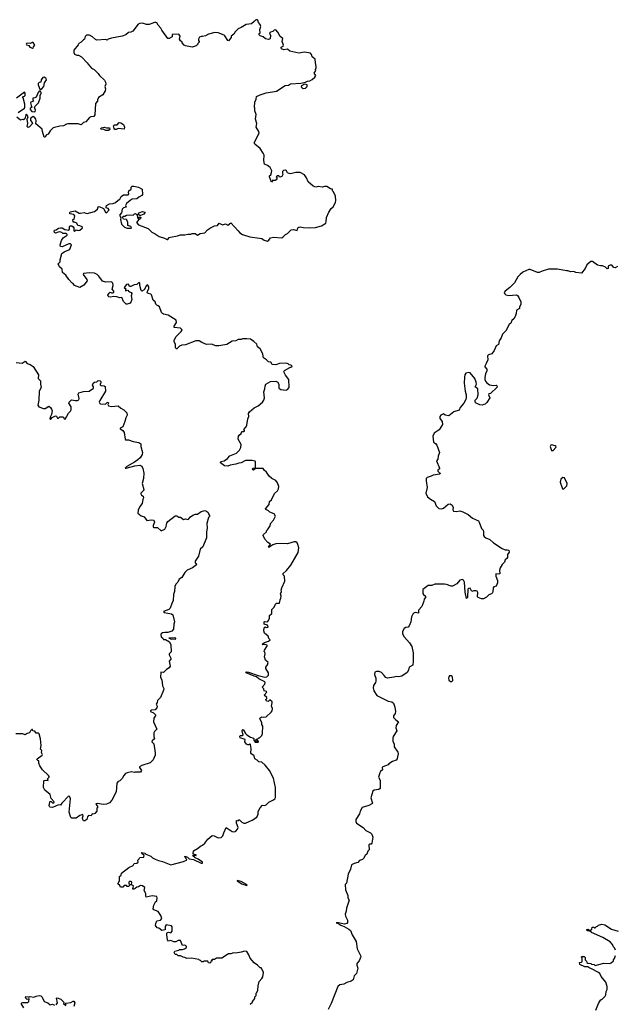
# Model space of a CAD drawing. Extents: x 1980017 to 2252640, y 74400 to 266395.
# Tile 31 of 256: x 2062872 to 2070926, y 123645 to 136958. Entities that reach past the tile are written whole.
import ezdxf

# ---------------------------------------------------------------- set-up
doc = ezdxf.new("R2010")
doc.units = 0

msp = doc.modelspace()

# ---------------------------------------------------------------- linework, layer by layer
at = {"layer": '0CON20XD'}
for points in [[(2066709, 134149), (2066795, 134142), (2066873, 134147), (2066955, 134172), (2067010, 134205), (2067018, 134225), (2067020, 134285), (2067052, 134355), (2067084, 134406), (2067113, 134427), (2067142, 134485), (2067148, 134515), (2067143, 134573), (2067115, 134630), (2067100, 134645), (2067100, 134665), (2067073, 134673), (2067025, 134702), (2066995, 134703), (2066965, 134694), (2066908, 134702), (2066876, 134694), (2066842, 134705), (2066774, 134764), (2066751, 134821), (2066722, 134862), (2066664, 134894), (2066605, 134892), (2066535, 134876), (2066515, 134879), (2066495, 134886), (2066479, 134915), (2066465, 134923), (2066441, 134919), (2066428, 134905), (2066424, 134884), (2066430, 134865), (2066415, 134840), (2066388, 134828), (2066375, 134848), (2066352, 134848), (2066340, 134835), (2066353, 134815), (2066341, 134795), (2066325, 134782), (2066304, 134784), (2066295, 134790), (2066275, 134763), (2066248, 134835), (2066250, 134845), (2066268, 134862), (2066278, 134892), (2066281, 134915), (2066258, 134958), (2066225, 134985), (2066183, 135005), (2066173, 135055), (2066176, 135126), (2066163, 135155), (2066123, 135215), (2066054, 135274), (2066044, 135295), (2066112, 135425), (2066107, 135447), (2066072, 135505), (2066078, 135555), (2066062, 135615), (2066068, 135675), (2066054, 135724), (2066053, 135763), (2066047, 135777), (2066050, 135845), (2066072, 135885), (2066075, 135920), (2066125, 135944), (2066205, 135969), (2066345, 135992), (2066464, 136066), (2066508, 136072), (2066535, 136091), (2066675, 136098), (2066738, 136112), (2066765, 136127), (2066795, 136130), (2066825, 136148), (2066865, 136180), (2066878, 136205), (2066852, 136235), (2066877, 136273), (2066872, 136285), (2066882, 136305), (2066882, 136325), (2066870, 136375), (2066868, 136425), (2066825, 136458), (2066818, 136488), (2066804, 136504), (2066725, 136518), (2066645, 136504), (2066524, 136534), (2066495, 136558), (2066445, 136552), (2066413, 136563), (2066406, 136575), (2066410, 136585), (2066435, 136600), (2066441, 136615), (2066420, 136665), (2066430, 136705), (2066395, 136730), (2066365, 136790), (2066335, 136820), (2066312, 136818), (2066295, 136800), (2066265, 136790), (2066252, 136775), (2066262, 136745), (2066257, 136703), (2066250, 136695), (2066235, 136690), (2066195, 136699), (2066165, 136725), (2066125, 136739), (2066109, 136755), (2066108, 136765), (2066122, 136778), (2066118, 136825), (2066131, 136865), (2066124, 136895), (2066101, 136921), (2066092, 136952), (2066085, 136958), (2066064, 136955), (2066045, 136933), (2066005, 136904), (2065935, 136892), (2065866, 136854), (2065827, 136833), (2065786, 136794), (2065766, 136764), (2065733, 136735), (2065730, 136715), (2065695, 136670), (2065685, 136676), (2065645, 136742), (2065635, 136749), (2065555, 136782), (2065510, 136785), (2065425, 136762), (2065385, 136742), (2065345, 136730), (2065325, 136730), (2065305, 136720), (2065290, 136695), (2065290, 136675), (2065300, 136665), (2065300, 136655), (2065280, 136635), (2065280, 136625), (2065257, 136603), (2065205, 136588), (2065114, 136604), (2065094, 136614), (2065070, 136645), (2065070, 136655), (2065045, 136670), (2065032, 136695), (2065040, 136735), (2065024, 136764), (2064934, 136756), (2064932, 136725), (2064895, 136703), (2064875, 136702), (2064792, 136815), (2064782, 136845), (2064745, 136883), (2064726, 136915), (2064715, 136921), (2064695, 136920), (2064624, 136894), (2064585, 136893), (2064535, 136910), (2064495, 136907), (2064474, 136896), (2064403, 136805), (2064375, 136791), (2064345, 136786), (2064307, 136753), (2064257, 136733), (2064115, 136710), (2064070, 136695), (2064055, 136682), (2064035, 136688), (2063915, 136682), (2063895, 136690), (2063855, 136727), (2063815, 136747), (2063795, 136751), (2063775, 136748), (2063758, 136732), (2063750, 136695), (2063734, 136686), (2063705, 136652), (2063670, 136635), (2063665, 136620), (2063603, 136547), (2063602, 136515), (2063614, 136494), (2063645, 136478), (2063667, 136477), (2063706, 136456), (2063786, 136376), (2063798, 136355), (2063845, 136302), (2063880, 136285), (2063935, 136230), (2063952, 136205), (2064019, 136139), (2064032, 136115), (2064035, 136085), (2064024, 136055), (2064033, 136025), (2064028, 135995), (2063995, 135942), (2063936, 135904), (2063923, 135875), (2063924, 135855), (2063897, 135823), (2063889, 135671), (2063875, 135650), (2063835, 135646), (2063817, 135635), (2063765, 135576), (2063734, 135566), (2063705, 135537), (2063665, 135549), (2063525, 135550), (2063505, 135546), (2063465, 135522), (2063415, 135519), (2063325, 135497), (2063284, 135456), (2063259, 135411), (2063235, 135400), (2063220, 135385), (2063215, 135370), (2063205, 135370), (2063180, 135445), (2063175, 135480), (2063092, 135552), (2063096, 135595), (2063092, 135615), (2063072, 135642), (2063055, 135648), (2063018, 135622), (2063019, 135595), (2063040, 135570), (2063044, 135555), (2063005, 135508), (2062985, 135499), (2062974, 135514), (2062983, 135555), (2062974, 135615), (2062988, 135645), (2062965, 135680), (2062955, 135670), (2062943, 135617), (2062925, 135602), (2062905, 135610), (2062885, 135598), (2062832, 135642)], [(2063045, 136571), (2063053, 136575), (2063058, 136592), (2063076, 136614), (2063055, 136649), (2063040, 136650), (2063013, 136637), (2062975, 136640), (2062962, 136635), (2062958, 136625), (2062965, 136618), (2062995, 136608), (2063010, 136585), (2063045, 136571)], [(2063165, 136018), (2063199, 136055), (2063208, 136105), (2063236, 136145), (2063232, 136165), (2063205, 136183), (2063183, 136177), (2063164, 136145), (2063158, 136115), (2063135, 136110), (2063122, 136095), (2063123, 136075), (2063145, 136020), (2063165, 136018)], [(2066705, 136028), (2066735, 136032), (2066760, 136055), (2066758, 136078), (2066725, 136087), (2066682, 136065), (2066678, 136048), (2066690, 136035), (2066705, 136028)], [(2062852, 135705), (2062936, 135764), (2062943, 135775), (2062940, 135815), (2062918, 135902), (2062910, 135915), (2062937, 135923), (2062946, 135934), (2062946, 135966), (2062935, 135978), (2062831, 135899)], [(2063075, 135714), (2063082, 135718), (2063084, 135735), (2063072, 135775), (2063076, 135785), (2063125, 135836), (2063151, 135895), (2063150, 135935), (2063163, 135965), (2063163, 135975), (2063152, 135992), (2063135, 135990), (2063122, 135975), (2063095, 135910), (2063075, 135900), (2063052, 135898), (2063050, 135875), (2063057, 135855), (2063025, 135842), (2063020, 135835), (2063026, 135796), (2063038, 135775), (2063014, 135756), (2063014, 135745), (2063035, 135716), (2063075, 135714)], [(2064175, 135473), (2064160, 135475), (2064148, 135485), (2064142, 135525), (2064152, 135535), (2064192, 135538), (2064216, 135566), (2064240, 135565), (2064275, 135540), (2064288, 135505), (2064285, 135480), (2064205, 135488), (2064175, 135473)], [(2064075, 135462), (2064035, 135462), (2064003, 135477), (2063975, 135472), (2063968, 135485), (2063975, 135496), (2064015, 135503), (2064045, 135496), (2064078, 135498), (2064088, 135495), (2064092, 135475), (2064075, 135462)], [(2066041, 128081), (2065935, 128125), (2065929, 128135), (2065945, 128140), (2065968, 128138), (2066095, 128089), (2066185, 128069), (2066215, 128073), (2066238, 128095), (2066238, 128125), (2066202, 128185), (2066202, 128205), (2066222, 128235), (2066230, 128265), (2066195, 128300), (2066182, 128345), (2066190, 128385), (2066187, 128407), (2066180, 128415), (2066182, 128435), (2066222, 128495), (2066195, 128508), (2066160, 128505), (2066152, 128515), (2066181, 128539), (2066236, 128555), (2066258, 128575), (2066243, 128593), (2066232, 128625), (2066184, 128664), (2066173, 128693), (2066180, 128735), (2066192, 128748), (2066205, 128740), (2066230, 128745), (2066225, 128770), (2066180, 128785), (2066180, 128815), (2066185, 128820), (2066222, 128818), (2066238, 128835), (2066250, 128865), (2066248, 128902), (2066282, 128928), (2066283, 128985), (2066312, 129015), (2066330, 129055), (2066345, 129067), (2066385, 129070), (2066392, 129085), (2066393, 129115), (2066403, 129135), (2066407, 129165), (2066401, 129195), (2066412, 129225), (2066410, 129245), (2066418, 129275), (2066457, 129365), (2066452, 129435), (2066433, 129453), (2066431, 129465), (2066481, 129509), (2066540, 129585), (2066636, 129755), (2066646, 129815), (2066634, 129864), (2066623, 129883), (2066605, 129898), (2066585, 129898), (2066495, 129871), (2066415, 129877), (2066337, 129873), (2066294, 129856), (2066241, 129821), (2066238, 129825), (2066262, 129865), (2066227, 129887), (2066186, 129936), (2066163, 129983), (2066171, 129999), (2066208, 130032), (2066210, 130045), (2066225, 130060), (2066257, 130115), (2066263, 130145), (2066305, 130190), (2066332, 130245), (2066314, 130275), (2066255, 130300), (2066235, 130318), (2066200, 130335), (2066197, 130345), (2066247, 130403), (2066250, 130445), (2066276, 130465), (2066318, 130552), (2066360, 130590), (2066374, 130615), (2066376, 130646), (2066360, 130695), (2066336, 130726), (2066283, 130753), (2066247, 130785), (2066209, 130839), (2066180, 130865), (2066165, 130892), (2066062, 130888), (2066035, 130868), (2066025, 130870), (2066020, 130885), (2066030, 130895), (2066055, 130898), (2066060, 130905), (2066063, 130975), (2066055, 130990), (2066015, 131000), (2065925, 130996), (2065865, 130968), (2065835, 130964), (2065793, 130947), (2065716, 130934), (2065685, 130920), (2065642, 130925), (2065588, 130965), (2065588, 130975), (2065598, 130985), (2065637, 130993), (2065682, 131025), (2065715, 131059), (2065804, 131095), (2065845, 131138), (2065863, 131175), (2065868, 131215), (2065827, 131285), (2065833, 131327), (2065839, 131341), (2065866, 131364), (2065875, 131392), (2065905, 131390), (2065912, 131395), (2065912, 131402), (2065903, 131417), (2065936, 131454), (2065942, 131475), (2065955, 131560), (2065971, 131595), (2065968, 131635), (2065978, 131655), (2066045, 131709), (2066096, 131735), (2066155, 131786), (2066174, 131815), (2066183, 131845), (2066174, 131925), (2066186, 131965), (2066190, 132005), (2066202, 132028), (2066265, 132066), (2066335, 132070), (2066362, 132055), (2066378, 132025), (2066378, 131978), (2066405, 131958), (2066475, 131948), (2066493, 131957), (2066518, 131985), (2066512, 132095), (2066465, 132152), (2066446, 132195), (2066454, 132216), (2066523, 132257), (2066550, 132265), (2066555, 132280), (2066539, 132289), (2066515, 132292), (2066502, 132305), (2066475, 132316), (2066385, 132308), (2066335, 132291), (2066285, 132298), (2066267, 132327), (2066235, 132334), (2066210, 132360), (2066168, 132385), (2066160, 132435), (2066142, 132478), (2066126, 132506), (2066090, 132535), (2066079, 132569), (2066036, 132606), (2065995, 132638), (2065945, 132642), (2065885, 132643), (2065865, 132636), (2065825, 132636), (2065795, 132616), (2065745, 132611), (2065675, 132566), (2065565, 132548), (2065525, 132549), (2065465, 132570), (2065397, 132567), (2065333, 132593), (2065297, 132617), (2065255, 132618), (2065115, 132562), (2065065, 132558), (2065035, 132542), (2064995, 132508), (2064988, 132508), (2064980, 132525), (2064980, 132565), (2064960, 132605), (2064962, 132625), (2064990, 132675), (2065056, 132744), (2065070, 132765), (2065046, 132786), (2064960, 132795), (2064960, 132815), (2064992, 132865), (2064986, 132896), (2064880, 132965), (2064815, 132977), (2064802, 132985), (2064790, 133000), (2064761, 133075), (2064745, 133091), (2064725, 133096), (2064713, 133113), (2064705, 133142), (2064678, 133168), (2064656, 133236), (2064645, 133248), (2064614, 133254), (2064598, 133265), (2064600, 133285), (2064620, 133325), (2064618, 133345), (2064605, 133367), (2064595, 133373), (2064585, 133366), (2064555, 133307), (2064525, 133288), (2064513, 133295), (2064496, 133365), (2064496, 133395), (2064485, 133403), (2064455, 133377), (2064418, 133372), (2064375, 133350), (2064355, 133350), (2064345, 133380), (2064315, 133378), (2064283, 133335), (2064310, 133315), (2064302, 133305), (2064305, 133290), (2064335, 133300), (2064348, 133285), (2064379, 133269), (2064390, 133255), (2064381, 133225), (2064389, 133175), (2064375, 133138), (2064365, 133127), (2064325, 133110), (2064311, 133111), (2064276, 133146), (2064252, 133202), (2064225, 133196), (2064185, 133210), (2064145, 133214), (2064095, 133206), (2064079, 133209), (2064069, 133219), (2064066, 133235), (2064080, 133260), (2064095, 133272), (2064115, 133263), (2064135, 133263), (2064146, 133275), (2064145, 133288), (2064123, 133313), (2064137, 133365), (2064130, 133395), (2064114, 133414), (2064035, 133409), (2063994, 133424), (2063941, 133491), (2063922, 133515), (2063885, 133532), (2063814, 133534), (2063737, 133525), (2063731, 133515), (2063778, 133445), (2063784, 133425), (2063741, 133369), (2063685, 133337), (2063612, 133365), (2063595, 133390), (2063575, 133400), (2063537, 133445), (2063498, 133505), (2063449, 133539), (2063448, 133585), (2063410, 133615), (2063393, 133657), (2063418, 133682), (2063418, 133712), (2063442, 133795), (2063472, 133818), (2063538, 133845), (2063548, 133855), (2063572, 133912), (2063557, 133927), (2063537, 133927), (2063445, 133888), (2063422, 133892), (2063420, 133915), (2063436, 133974), (2063460, 134010), (2063513, 134045), (2063513, 134055), (2063502, 134065), (2063455, 134069), (2063440, 134080), (2063415, 134088), (2063393, 134087), (2063355, 134070), (2063342, 134082), (2063340, 134105), (2063346, 134114), (2063367, 134115), (2063395, 134138), (2063425, 134144), (2063445, 134144), (2063481, 134121), (2063536, 134114), (2063544, 134125), (2063545, 134160), (2063555, 134173), (2063575, 134170), (2063597, 134157), (2063604, 134144), (2063604, 134105), (2063615, 134100), (2063635, 134118), (2063665, 134108), (2063685, 134111), (2063720, 134145), (2063717, 134157), (2063685, 134172), (2063660, 134175), (2063647, 134207), (2063615, 134220), (2063595, 134220), (2063590, 134255), (2063608, 134262), (2063616, 134306), (2063604, 134324), (2063551, 134331), (2063548, 134352), (2063555, 134360), (2063623, 134373), (2063675, 134342), (2063695, 134340), (2063745, 134350), (2063765, 134340), (2063785, 134339), (2063884, 134366), (2063925, 134398), (2063932, 134428), (2063945, 134433), (2064006, 134406), (2064034, 134354), (2064045, 134348), (2064080, 134385), (2064068, 134405), (2064042, 134415), (2064040, 134425), (2064048, 134445), (2064085, 134468), (2064135, 134473), (2064168, 134485), (2064202, 134518), (2064228, 134532), (2064245, 134568), (2064275, 134590), (2064338, 134592), (2064348, 134605), (2064343, 134625), (2064348, 134642), (2064378, 134665), (2064381, 134695), (2064392, 134705), (2064415, 134708), (2064480, 134695), (2064526, 134666), (2064532, 134595), (2064525, 134579), (2064485, 134560), (2064455, 134538), (2064395, 134533), (2064365, 134515), (2064316, 134475), (2064303, 134445), (2064310, 134425), (2064275, 134413), (2064258, 134395), (2064247, 134345), (2064224, 134316), (2064241, 134285), (2064234, 134255), (2064248, 134195), (2064291, 134155), (2064325, 134138), (2064381, 134139), (2064386, 134145), (2064375, 134163), (2064334, 134175), (2064336, 134215), (2064321, 134251), (2064315, 134257), (2064275, 134262), (2064261, 134289), (2064275, 134303), (2064295, 134302), (2064317, 134313), (2064365, 134318), (2064405, 134314), (2064425, 134334), (2064436, 134336), (2064462, 134315), (2064464, 134284), (2064472, 134272), (2064478, 134272), (2064495, 134292), (2064512, 134282), (2064506, 134264), (2064482, 134258), (2064450, 134215), (2064480, 134185), (2064608, 134135), (2064657, 134087), (2064705, 134063), (2064756, 134026), (2064828, 134002), (2064866, 133984), (2064875, 133988), (2064895, 134013), (2064911, 134019), (2065006, 134034), (2065045, 134047), (2065103, 134047), (2065145, 134060), (2065185, 134060), (2065205, 134067), (2065247, 134067), (2065275, 134044), (2065313, 134067), (2065375, 134076), (2065413, 134117), (2065454, 134146), (2065505, 134169), (2065546, 134174), (2065570, 134205), (2065615, 134186), (2065655, 134197), (2065685, 134182), (2065725, 134212), (2065828, 134105), (2065848, 134075), (2065883, 134053), (2065985, 134022), (2066116, 134006), (2066145, 133998), (2066180, 133975), (2066225, 133964), (2066243, 133975), (2066265, 134010), (2066305, 134016), (2066415, 134010), (2066432, 134018), (2066467, 134055), (2066495, 134067), (2066545, 134116), (2066575, 134120), (2066622, 134108), (2066633, 134145), (2066645, 134152), (2066665, 134157), (2066709, 134149)], [(2064495, 134310), (2064473, 134323), (2064482, 134348), (2064534, 134364), (2064570, 134355), (2064550, 134330), (2064505, 134312), (2064495, 134310)], [(2070957, 133623), (2070925, 133602), (2070905, 133608), (2070877, 133637), (2070855, 133638), (2070830, 133625), (2070830, 133595), (2070815, 133588), (2070794, 133614), (2070755, 133632), (2070725, 133631), (2070685, 133640), (2070617, 133687), (2070595, 133688), (2070542, 133645), (2070520, 133595), (2070467, 133533), (2070391, 133541), (2070365, 133553), (2070325, 133547), (2070285, 133563), (2070265, 133561), (2070145, 133584), (2070025, 133587), (2069935, 133558), (2069895, 133538), (2069875, 133538), (2069775, 133582), (2069755, 133582), (2069678, 133545), (2069640, 133515), (2069608, 133482), (2069565, 133402), (2069498, 133335), (2069435, 133288), (2069425, 133270), (2069428, 133255), (2069445, 133240), (2069485, 133231), (2069586, 133236), (2069605, 133228), (2069623, 133203), (2069648, 133145), (2069648, 133105), (2069630, 133075), (2069630, 133055), (2069589, 133031), (2069587, 132985), (2069573, 132945), (2069554, 132915), (2069528, 132892), (2069514, 132856), (2069493, 132835), (2069445, 132752), (2069400, 132705), (2069383, 132655), (2069357, 132615), (2069348, 132565), (2069315, 132548), (2069288, 132485), (2069255, 132442), (2069210, 132425), (2069200, 132415), (2069202, 132358), (2069182, 132308), (2069160, 132275), (2069160, 132265), (2069190, 132235), (2069190, 132205), (2069172, 132175), (2069160, 132115), (2069160, 132095), (2069172, 132072), (2069183, 132053), (2069223, 132023), (2069277, 132013), (2069317, 132017), (2069330, 132005), (2069322, 131985), (2069240, 131905), (2069215, 131900), (2069213, 131885), (2069230, 131845), (2069188, 131782), (2069165, 131760), (2069147, 131753), (2069125, 131748), (2069095, 131752), (2069043, 131773), (2069030, 131785), (2069032, 131815), (2069058, 131842), (2069073, 131885), (2069067, 131965), (2069030, 131995), (2069049, 132031), (2069046, 132056), (2069027, 132105), (2068965, 132182), (2068945, 132186), (2068905, 132178), (2068893, 132157), (2068886, 132125), (2068881, 132045), (2068894, 131934), (2068910, 131885), (2068910, 131845), (2068907, 131823), (2068878, 131772), (2068829, 131715), (2068815, 131677), (2068742, 131658), (2068675, 131603), (2068625, 131610), (2068605, 131630), (2068565, 131612), (2068554, 131595), (2068552, 131565), (2068587, 131527), (2068589, 131485), (2068546, 131414), (2068475, 131367), (2068457, 131325), (2068467, 131247), (2068495, 131228), (2068515, 131204), (2068547, 131105), (2068529, 131055), (2068526, 131014), (2068510, 130995), (2068548, 130895), (2068548, 130885), (2068528, 130865), (2068528, 130855), (2068551, 130831), (2068560, 130825), (2068555, 130813), (2068465, 130801), (2068436, 130784), (2068381, 130769), (2068370, 130755), (2068367, 130725), (2068382, 130635), (2068364, 130555), (2068386, 130506), (2068425, 130477), (2068482, 130445), (2068506, 130386), (2068538, 130348), (2068574, 130344), (2068605, 130354), (2068665, 130407), (2068695, 130412), (2068722, 130392), (2068732, 130362), (2068731, 130331), (2068740, 130315), (2068785, 130307), (2068825, 130316), (2068865, 130306), (2068936, 130266), (2068996, 130216), (2069075, 130182), (2069086, 130166), (2069115, 130080), (2069141, 130055), (2069146, 130034), (2069144, 129985), (2069152, 129972), (2069175, 129953), (2069231, 129931), (2069278, 129885), (2069396, 129806), (2069435, 129788), (2069465, 129792), (2069488, 129785), (2069493, 129757), (2069470, 129725), (2069468, 129685), (2069459, 129671), (2069436, 129654), (2069427, 129625), (2069398, 129592), (2069369, 129545), (2069362, 129515), (2069366, 129464), (2069345, 129459), (2069312, 129465), (2069311, 129435), (2069333, 129375), (2069332, 129345), (2069315, 129300), (2069285, 129288), (2069273, 129275), (2069272, 129225), (2069265, 129210), (2069250, 129195), (2069215, 129182), (2069185, 129152), (2069145, 129128), (2069115, 129128), (2069070, 129145), (2069062, 129155), (2069068, 129215), (2069059, 129229), (2069046, 129236), (2069015, 129237), (2068988, 129228), (2068965, 129270), (2068945, 129268), (2068934, 129256), (2068927, 129145), (2068915, 129130), (2068897, 129217), (2068888, 129355), (2068875, 129378), (2068855, 129388), (2068825, 129382), (2068785, 129332), (2068725, 129300), (2068705, 129299), (2068645, 129320), (2068615, 129324), (2068485, 129324), (2068445, 129306), (2068394, 129306), (2068322, 129255), (2068325, 129200), (2068332, 129185), (2068358, 129165), (2068358, 129145), (2068340, 129125), (2068336, 129094), (2068308, 129022), (2068263, 128975), (2068266, 128934), (2068219, 128941), (2068205, 128937), (2068188, 128922), (2068169, 128885), (2068161, 128815), (2068138, 128762), (2068124, 128746), (2068095, 128740), (2068073, 128727), (2068048, 128685), (2068049, 128655), (2068069, 128615), (2068145, 128534), (2068175, 128481), (2068192, 128398), (2068194, 128286), (2068188, 128232), (2068137, 128205), (2068129, 128165), (2068110, 128130), (2068038, 128082), (2067995, 128075), (2067965, 128078), (2067932, 128068), (2067845, 128054), (2067825, 128064), (2067802, 128092), (2067765, 128130), (2067735, 128143), (2067696, 128144), (2067676, 128135), (2067670, 128105), (2067686, 128055), (2067688, 128015), (2067683, 127995), (2067656, 127955), (2067650, 127925), (2067660, 127885), (2067701, 127821), (2067855, 127742), (2067905, 127734), (2067927, 127717), (2067946, 127665), (2067953, 127605), (2067948, 127575), (2067928, 127545), (2067926, 127525), (2067960, 127490), (2067994, 127465), (2067961, 127415), (2067960, 127385), (2067974, 127345), (2067923, 127267), (2067916, 127245), (2067917, 127205), (2067934, 127164), (2067938, 127125), (2067984, 127054), (2067990, 127035), (2067987, 127005), (2067980, 126995), (2067977, 126965), (2067965, 126946), (2067914, 126926), (2067866, 126895), (2067855, 126883), (2067784, 126855), (2067775, 126845), (2067776, 126815), (2067752, 126795), (2067740, 126775), (2067726, 126715), (2067745, 126675), (2067746, 126565), (2067729, 126551), (2067665, 126542), (2067646, 126525), (2067621, 126435), (2067641, 126365), (2067636, 126355), (2067595, 126333), (2067505, 126305), (2067474, 126255), (2067465, 126222), (2067417, 126145), (2067417, 126115), (2067427, 126095), (2067516, 126036), (2067553, 125995), (2067617, 125965), (2067632, 125945), (2067647, 125905), (2067635, 125822), (2067625, 125812), (2067605, 125811), (2067595, 125802), (2067599, 125735), (2067579, 125715), (2067567, 125675), (2067544, 125656), (2067522, 125615)], [(2062824, 132324), (2062905, 132316), (2062945, 132343), (2062975, 132310), (2063015, 132298), (2063055, 132268), (2063126, 132155), (2063122, 132105), (2063154, 132075), (2063152, 132032), (2063162, 131985), (2063136, 131935), (2063132, 131815), (2063119, 131745), (2063132, 131725), (2063195, 131700), (2063215, 131701), (2063265, 131731), (2063288, 131715), (2063304, 131694), (2063311, 131671), (2063302, 131618), (2063282, 131585), (2063280, 131565), (2063285, 131558), (2063295, 131558), (2063310, 131580), (2063355, 131601), (2063368, 131598), (2063385, 131571), (2063395, 131571), (2063415, 131590), (2063450, 131590), (2063464, 131584), (2063475, 131560), (2063485, 131558), (2063530, 131640), (2063557, 131663), (2063566, 131684), (2063569, 131725), (2063538, 131775), (2063542, 131785), (2063574, 131816), (2063625, 131811), (2063655, 131808), (2063674, 131816), (2063677, 131835), (2063662, 131895), (2063670, 131915), (2063735, 131930), (2063810, 131935), (2063870, 131975), (2063872, 131992), (2063858, 132015), (2063867, 132043), (2063885, 132058), (2063917, 132063), (2063935, 132078), (2063960, 132075), (2063970, 132065), (2063970, 132045), (2063960, 132035), (2063962, 132022), (2063975, 132010), (2064015, 132008), (2064028, 131998), (2064032, 131935), (2063955, 131810), (2063948, 131785), (2063955, 131770), (2063965, 131762), (2064031, 131759), (2064055, 131782), (2064070, 131785), (2064072, 131775), (2064062, 131755), (2064075, 131737), (2064115, 131730), (2064205, 131738), (2064240, 131705), (2064282, 131685), (2064323, 131643), (2064325, 131610), (2064308, 131575), (2064296, 131525), (2064267, 131455), (2064230, 131435), (2064232, 131425), (2064265, 131404), (2064283, 131375), (2064297, 131287), (2064305, 131278), (2064345, 131277), (2064405, 131254), (2064485, 131242), (2064508, 131225), (2064510, 131185), (2064532, 131105), (2064528, 131078), (2064503, 131035), (2064469, 131005), (2064426, 130974), (2064319, 130915), (2064297, 130895), (2064313, 130893), (2064428, 130925), (2064495, 130933), (2064523, 130923), (2064539, 130889), (2064552, 130825), (2064546, 130755), (2064530, 130685), (2064553, 130605), (2064552, 130598), (2064512, 130555), (2064512, 130545), (2064521, 130531), (2064542, 130515), (2064547, 130495), (2064538, 130475), (2064527, 130415), (2064495, 130378), (2064474, 130325), (2064470, 130285), (2064515, 130249), (2064556, 130236), (2064590, 130185), (2064656, 130196), (2064685, 130189), (2064696, 130164), (2064675, 130120), (2064675, 130098), (2064685, 130090), (2064735, 130092), (2064785, 130047), (2064835, 130070), (2064854, 130105), (2064859, 130131), (2064861, 130149), (2064877, 130175), (2064975, 130252), (2064995, 130252), (2065025, 130232), (2065045, 130230), (2065085, 130202), (2065115, 130210), (2065152, 130198), (2065184, 130236), (2065213, 130257), (2065248, 130272), (2065275, 130272), (2065325, 130310), (2065375, 130320), (2065400, 130315), (2065420, 130295), (2065428, 130268), (2065440, 130255), (2065438, 130242), (2065423, 130227), (2065403, 130145), (2065407, 130085), (2065397, 130033), (2065396, 129954), (2065348, 129832), (2065312, 129798), (2065290, 129705), (2065244, 129635), (2065243, 129613), (2065258, 129605), (2065262, 129588), (2065210, 129545), (2065138, 129515), (2065105, 129482), (2065066, 129414), (2065030, 129395), (2065012, 129355), (2064983, 129325), (2064972, 129295), (2064966, 129225), (2064953, 129185), (2064948, 129105), (2064928, 129065), (2064908, 129002), (2064890, 128985), (2064818, 128955), (2064824, 128944), (2064924, 128924), (2064941, 128911), (2064966, 128815), (2064956, 128785), (2064952, 128718), (2064929, 128691), (2064875, 128672), (2064835, 128674), (2064805, 128667), (2064785, 128656), (2064780, 128645), (2064785, 128615), (2064806, 128595), (2064815, 128578), (2064846, 128576), (2064900, 128545), (2064918, 128505), (2064919, 128411), (2064893, 128385), (2064895, 128370), (2064918, 128325), (2064916, 128314), (2064893, 128285), (2064906, 128215), (2064895, 128193), (2064858, 128172), (2064815, 128132), (2064782, 128135), (2064778, 128065), (2064792, 128032), (2064802, 127952), (2064819, 127915), (2064818, 127892), (2064776, 127794), (2064737, 127755), (2064732, 127725), (2064717, 127705), (2064729, 127675), (2064728, 127652), (2064704, 127626), (2064655, 127624), (2064639, 127615), (2064640, 127605), (2064683, 127585), (2064712, 127555), (2064688, 127515), (2064680, 127465), (2064727, 127365), (2064695, 127332), (2064687, 127315), (2064686, 127265), (2064694, 127235), (2064662, 127208), (2064657, 127195), (2064688, 127165), (2064706, 127046), (2064704, 127015), (2064675, 126952), (2064635, 126912), (2064525, 126874), (2064493, 126855), (2064490, 126845), (2064518, 126805), (2064507, 126783), (2064435, 126782), (2064425, 126778), (2064385, 126790), (2064325, 126777), (2064302, 126765), (2064274, 126736), (2064262, 126705), (2064228, 126665), (2064204, 126656), (2064184, 126636), (2064175, 126520), (2064116, 126404), (2064085, 126368), (2064045, 126352), (2064003, 126347), (2063925, 126361), (2063908, 126358), (2063902, 126355), (2063906, 126345), (2063928, 126315), (2063913, 126297), (2063913, 126255), (2063886, 126224), (2063865, 126218), (2063850, 126220), (2063840, 126195), (2063802, 126198), (2063788, 126182), (2063780, 126145), (2063755, 126127), (2063735, 126128), (2063724, 126145), (2063720, 126165), (2063732, 126195), (2063725, 126212), (2063685, 126196), (2063635, 126163), (2063575, 126160), (2063565, 126170), (2063543, 126245), (2063557, 126425), (2063549, 126449), (2063535, 126462), (2063440, 126365), (2063425, 126340), (2063395, 126342), (2063315, 126308), (2063285, 126310), (2063275, 126320), (2063272, 126335), (2063285, 126390), (2063298, 126388), (2063315, 126370), (2063335, 126370), (2063340, 126385), (2063298, 126428), (2063285, 126480), (2063211, 126541), (2063193, 126575), (2063197, 126665), (2063205, 126673), (2063225, 126677), (2063257, 126673), (2063250, 126695), (2063272, 126715), (2063271, 126725), (2063261, 126741), (2063182, 126815), (2063145, 126870), (2063132, 126905), (2063130, 126935), (2063118, 126942), (2063103, 126953), (2063108, 126965), (2063178, 127015), (2063182, 127025), (2063168, 127048), (2063170, 127075), (2063154, 127094), (2063164, 127145), (2063155, 127235), (2063135, 127303), (2063125, 127312), (2063095, 127310), (2063075, 127338), (2063052, 127342), (2063045, 127360), (2063035, 127360), (2063020, 127345), (2063005, 127318), (2062973, 127307), (2062945, 127288), (2062915, 127300), (2062818, 127302)], [(2070085, 131132), (2070124, 131175), (2070125, 131185), (2070115, 131197), (2070065, 131209), (2070055, 131206), (2070046, 131185), (2070059, 131145), (2070065, 131135), (2070085, 131132)], [(2070225, 130610), (2070270, 130655), (2070274, 130685), (2070237, 130765), (2070215, 130768), (2070190, 130745), (2070180, 130705), (2070210, 130615), (2070225, 130610)], [(2064975, 128580), (2064983, 128585), (2064982, 128595), (2064965, 128601), (2064890, 128595), (2064925, 128582), (2064945, 128588), (2064975, 128580)], [(2065990, 123645), (2066020, 123675), (2066020, 123685), (2066040, 123705), (2066050, 123725), (2066050, 123745), (2066070, 123765), (2066070, 123795), (2066080, 123805), (2066092, 123838), (2066098, 123895), (2066112, 123955), (2066148, 123995), (2066158, 124015), (2066167, 124075), (2066157, 124107), (2066137, 124137), (2066125, 124140), (2066090, 124175), (2066044, 124204), (2065987, 124267), (2065972, 124315), (2065945, 124360), (2065915, 124362), (2065865, 124348), (2065795, 124338), (2065765, 124342), (2065725, 124329), (2065694, 124326), (2065605, 124271), (2065535, 124270), (2065505, 124250), (2065475, 124250), (2065470, 124240), (2065480, 124235), (2065462, 124238), (2065459, 124215), (2065445, 124202), (2065427, 124207), (2065415, 124230), (2065365, 124230), (2065355, 124220), (2065335, 124220), (2065318, 124238), (2065305, 124240), (2065295, 124250), (2065195, 124267), (2065134, 124264), (2065105, 124280), (2065083, 124283), (2065045, 124300), (2065015, 124300), (2064995, 124320), (2064975, 124320), (2064960, 124345), (2064970, 124365), (2065022, 124378), (2065035, 124388), (2065075, 124387), (2065100, 124395), (2065128, 124415), (2065128, 124425), (2065115, 124440), (2065097, 124447), (2065072, 124442), (2065045, 124510), (2065015, 124510), (2064985, 124490), (2064965, 124488), (2064955, 124488), (2064915, 124510), (2064885, 124500), (2064872, 124515), (2064864, 124584), (2064860, 124605), (2064872, 124618), (2064885, 124622), (2064915, 124612), (2064932, 124635), (2064936, 124694), (2064925, 124708), (2064852, 124718), (2064838, 124695), (2064838, 124652), (2064795, 124642), (2064755, 124673), (2064731, 124681), (2064710, 124710), (2064712, 124738), (2064728, 124775), (2064776, 124784), (2064793, 124805), (2064780, 124845), (2064745, 124900), (2064684, 124924), (2064676, 124935), (2064686, 124985), (2064709, 125031), (2064728, 125045), (2064732, 125085), (2064725, 125102), (2064665, 125110), (2064584, 125094), (2064576, 125114), (2064577, 125145), (2064557, 125185), (2064566, 125226), (2064535, 125248), (2064505, 125250), (2064477, 125233), (2064455, 125230), (2064435, 125210), (2064415, 125200), (2064402, 125202), (2064400, 125215), (2064408, 125222), (2064410, 125245), (2064382, 125262), (2064388, 125295), (2064377, 125307), (2064363, 125307), (2064350, 125295), (2064350, 125275), (2064370, 125265), (2064345, 125240), (2064325, 125240), (2064315, 125250), (2064285, 125250), (2064265, 125230), (2064235, 125230), (2064225, 125250), (2064200, 125275), (2064220, 125315), (2064220, 125375), (2064245, 125390), (2064251, 125419), (2064346, 125494), (2064406, 125524), (2064422, 125548), (2064455, 125553), (2064472, 125565), (2064470, 125595), (2064488, 125612), (2064495, 125628), (2064552, 125635), (2064557, 125657), (2064524, 125684), (2064520, 125695), (2064525, 125698), (2064565, 125690), (2064576, 125676), (2064645, 125646), (2064667, 125627), (2064705, 125607), (2064749, 125589), (2064805, 125578), (2064915, 125531), (2065085, 125577), (2065126, 125594), (2065132, 125605), (2065120, 125615), (2065103, 125647), (2065143, 125635), (2065164, 125614), (2065221, 125601), (2065328, 125555), (2065345, 125554), (2065345, 125566), (2065285, 125608), (2065244, 125624), (2065210, 125655), (2065225, 125662), (2065260, 125655), (2065260, 125665), (2065238, 125668), (2065220, 125680), (2065221, 125719), (2065275, 125750), (2065315, 125784), (2065345, 125796), (2065375, 125826), (2065415, 125876), (2065475, 125927), (2065500, 125925), (2065555, 125894), (2065595, 125900), (2065618, 125922), (2065631, 125965), (2065665, 126037), (2065745, 125983), (2065775, 125978), (2065795, 125988), (2065818, 126012), (2065828, 126035), (2065804, 126095), (2065805, 126130), (2065825, 126128), (2065835, 126140), (2065845, 126139), (2065875, 126109), (2065905, 126093), (2065925, 126093), (2066015, 126133), (2066077, 126175), (2066097, 126215), (2066099, 126251), (2066125, 126302), (2066154, 126336), (2066185, 126332), (2066207, 126343), (2066243, 126377), (2066305, 126408), (2066325, 126430), (2066332, 126445), (2066332, 126575), (2066302, 126705), (2066248, 126805), (2066190, 126880), (2066148, 126918), (2066105, 126924), (2066085, 126944), (2066050, 126965), (2066042, 127005), (2065998, 127038), (2066002, 127105), (2065995, 127160), (2065985, 127167), (2065970, 127155), (2065955, 127153), (2065941, 127161), (2065918, 127195), (2065920, 127225), (2065855, 127248), (2065848, 127265), (2065855, 127278), (2065885, 127278), (2065892, 127285), (2065881, 127345), (2065885, 127357), (2065895, 127362), (2065926, 127306), (2065945, 127288), (2065995, 127258), (2066025, 127250), (2066038, 127238), (2066038, 127215), (2066055, 127190), (2066095, 127190), (2066100, 127195), (2066098, 127208), (2066085, 127210), (2066075, 127200), (2066062, 127218), (2066075, 127230), (2066088, 127232), (2066105, 127250), (2066115, 127250), (2066145, 127280), (2066157, 127307), (2066158, 127405), (2066148, 127428), (2066147, 127457), (2066122, 127495), (2066120, 127515), (2066145, 127532), (2066175, 127528), (2066205, 127532), (2066273, 127595), (2066288, 127615), (2066292, 127645), (2066278, 127675), (2066288, 127722), (2066286, 127736), (2066255, 127760), (2066230, 127740), (2066208, 127745), (2066200, 127765), (2066212, 127778), (2066212, 127792), (2066178, 127825), (2066212, 127865), (2066210, 127875), (2066180, 127885), (2066175, 127910), (2066152, 127935), (2066188, 127975), (2066191, 127995), (2066186, 128005), (2066108, 128045), (2066075, 128073), (2066041, 128081)], [(2068698, 128008), (2068715, 128010), (2068728, 128025), (2068725, 128070), (2068715, 128088), (2068685, 128088), (2068673, 128075), (2068670, 128055), (2068675, 128030), (2068698, 128008)], [(2067522, 125615), (2067508, 125602), (2067465, 125590), (2067445, 125564), (2067395, 125551), (2067361, 125529), (2067346, 125474), (2067313, 125405), (2067291, 125285), (2067272, 125265), (2067278, 125195), (2067308, 125115), (2067311, 125085), (2067329, 125055), (2067290, 124945), (2067289, 124905), (2067274, 124864), (2067277, 124835), (2067306, 124785), (2067305, 124750), (2067294, 124736), (2067265, 124731), (2067185, 124746), (2067150, 124745), (2067172, 124742), (2067214, 124715), (2067259, 124699), (2067325, 124663), (2067346, 124645), (2067369, 124585), (2067424, 124494), (2067434, 124394), (2067476, 124316), (2067484, 124295), (2067482, 124278), (2067461, 124235), (2067431, 124195), (2067431, 124175), (2067444, 124135), (2067427, 124063), (2067395, 124030), (2067380, 123975), (2067355, 123958), (2067295, 123942), (2067255, 123918), (2067200, 123910), (2067172, 123888), (2067086, 123655), (2067044, 123575)], [(2065945, 125250), (2065950, 125255), (2065940, 125265), (2065906, 125285), (2065865, 125307), (2065815, 125320), (2065813, 125315), (2065875, 125276), (2065945, 125250)], [(2070928, 124375), (2070917, 124407), (2070903, 124423), (2070890, 124455), (2070855, 124490), (2070757, 124547), (2070606, 124616), (2070575, 124640), (2070545, 124640), (2070540, 124655), (2070555, 124661), (2070578, 124648), (2070592, 124648), (2070607, 124663), (2070615, 124690), (2070635, 124690), (2070645, 124680), (2070655, 124680), (2070672, 124698), (2070685, 124700), (2070700, 124715), (2070745, 124730), (2070785, 124720), (2070873, 124663), (2070965, 124632)], [(2070662, 123565), (2070698, 123655), (2070725, 123700), (2070735, 123710), (2070745, 123710), (2070790, 123755), (2070797, 123773), (2070803, 123817), (2070818, 123845), (2070818, 123885), (2070800, 123945), (2070735, 124020), (2070715, 124060), (2070700, 124075), (2070605, 124127), (2070582, 124132), (2070555, 124152), (2070512, 124152), (2070447, 124185), (2070440, 124210), (2070470, 124215), (2070480, 124225), (2070480, 124275), (2070470, 124285), (2070472, 124298), (2070485, 124290), (2070505, 124290), (2070518, 124278), (2070520, 124245), (2070538, 124228), (2070542, 124212), (2070555, 124200), (2070597, 124197), (2070605, 124190), (2070642, 124182), (2070655, 124170), (2070753, 124197), (2070765, 124202), (2070852, 124198), (2070870, 124205), (2070900, 124235), (2070900, 124245), (2070917, 124263), (2070928, 124305)], [(2062929, 123599), (2062892, 123655), (2062900, 123665), (2062915, 123670), (2062982, 123668), (2062997, 123683), (2062998, 123718), (2062975, 123710), (2062950, 123735), (2062955, 123750), (2062986, 123746), (2062995, 123740), (2063015, 123750), (2063065, 123743), (2063095, 123757), (2063135, 123764), (2063158, 123758), (2063175, 123743), (2063204, 123684), (2063253, 123665), (2063285, 123640), (2063315, 123646), (2063345, 123632)], [(2063365, 123640), (2063382, 123665), (2063372, 123728), (2063378, 123732), (2063427, 123715), (2063468, 123675), (2063464, 123654), (2063495, 123630)], [(2063500, 123630), (2063490, 123655), (2063495, 123660), (2063565, 123669), (2063595, 123689), (2063605, 123689), (2063616, 123664), (2063606, 123615)]]:
    msp.add_lwpolyline(points, dxfattribs=at)

doc.saveas('drawing.dxf')
